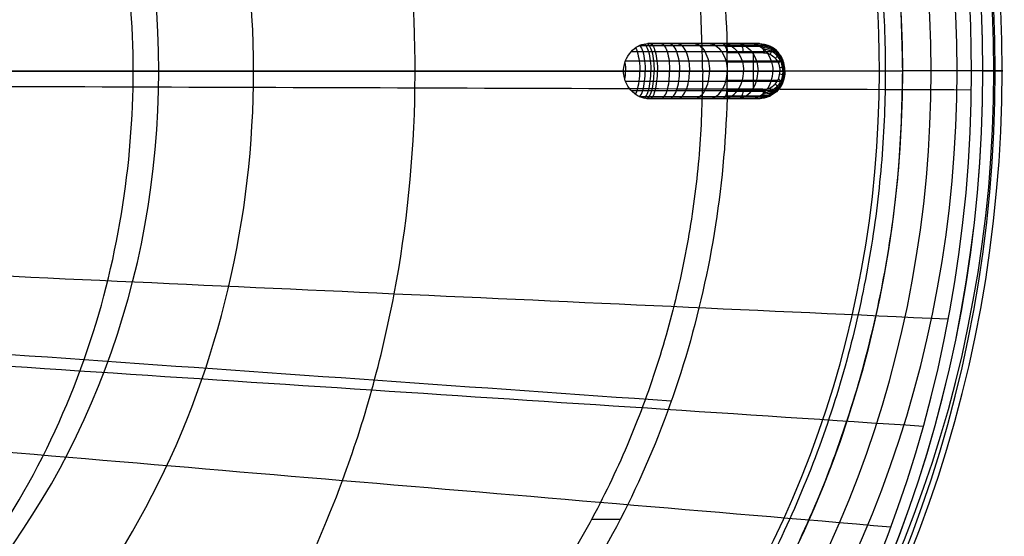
# Model space of a CAD drawing. Header units: millimetres. Extents: x 2083 to 2554, y -1671 to -6.
# Tile 255 of 256: x 2500 to 2554, y -97 to -69. Entities that reach past the tile are written whole.
import ezdxf

# ---------------------------------------------------------------- set-up
doc = ezdxf.new("R2010")
doc.units = ezdxf.units.MM
doc.header["$MEASUREMENT"] = 0
for name, color, linetype, true_color in [('Default', 7, 'Continuous', 0x000000), ('Inner Shade', 7, 'Continuous', 0x000000), ('Shade', 7, 'Continuous', 0x000000)]:
    doc.layers.add(name, color=color, linetype=linetype, true_color=true_color)

# ---------------------------------------------------------------- blocks, each defined once
blk = doc.blocks.new('BREP_1-415')
at = {"layer": 'Default'}
for p, q in [((2536.328, -69.867, 1582.9), (2538.886, -69.867, 1582.9)), ((2537.349, -69.867, 1581.321), (2537.349, -69.867, 1584.475)), ((2540.077, -71.367, 1580.088), (2540.077, -70.365, 1580.088)), ((2538.644, -70.866, 1579.358), (2541.396, -70.866, 1580.76)), ((2472.532, -71.367, 1678.819), (2537.299, -71.367, 1578.672)), ((2540.077, -72.369, 1580.088), (2540.077, -71.367, 1580.088)), ((2538.644, -71.868, 1579.358), (2541.396, -71.868, 1580.76)), ((2536.328, -72.867, 1582.9), (2538.886, -72.867, 1582.9)), ((2537.349, -72.867, 1584.475), (2537.349, -72.867, 1581.321)), ((2531.246, -95.814, 1575.588), (2532.809, -95.814, 1576.385))]:
    blk.add_line(p, q, dxfattribs=at)
at = {"layer": 'Default', "extrusion": (-0.45399, 7.68117e-13, 0.891007)}
blk.add_arc((71.367, 2930.07, 309.063), 41.772, 90, 270, dxfattribs=at)
at = {"layer": 'Default', "extrusion": (-0.45399, 7.457e-13, 0.891007)}
blk.add_arc((71.367, 2930.07, 309.064), 41.772, 270, 90, dxfattribs=at)
at = {"layer": 'Default'}
for points, weights in [([(2537.299, -71.367, 1578.672), (2537.299, -23.984, 1578.672), (2495.081, -23.984, 1557.161)], [1, 0.707106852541, 0.999999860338]), ([(2537.299, -71.367, 1578.672), (2537.299, -118.749, 1578.672), (2495.081, -118.749, 1557.161)], [0.999999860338, 0.707106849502, 1])]:
    blk.add_rational_spline(points, weights, degree=2, dxfattribs=at)
for points, degree in [([(2509.39, -25.185, 1564.452), (2511.493, -26.006, 1565.524), (2515.532, -27.983, 1567.582), (2521.157, -31.963, 1570.448), (2526.166, -36.843, 1573), (2530.461, -42.517, 1575.189), (2533.942, -48.855, 1576.962), (2536.529, -55.71, 1578.281), (2538.164, -62.943, 1579.114), (2538.591, -67.866, 1579.331), (2538.636, -70.365, 1579.355)], 3), ([(2538.352, -69.865, 1579.77), (2537.003, -69.866, 1581.856), (2535.653, -69.866, 1583.943), (2534.304, -69.867, 1586.029)], 3), ([(2538.636, -70.365, 1579.355), (2538.631, -70.117, 1579.353), (2538.513, -69.864, 1579.52), (2538.352, -69.865, 1579.77)], 3), ([(2540.395, -69.866, 1580.811), (2539.714, -69.866, 1580.464), (2539.033, -69.865, 1580.117), (2538.352, -69.865, 1579.77)], 3), ([(2538.413, -69.879, 1579.678), (2539.429, -69.879, 1580.195), (2540.444, -69.879, 1580.713)], 2), ([(2538.548, -70.012, 1579.474), (2539.551, -70.012, 1579.985), (2540.555, -70.012, 1580.497)], 2), ([(2538.646, -71.367, 1579.359), (2538.646, -71.255, 1579.359), (2538.645, -71.033, 1579.359), (2538.642, -70.699, 1579.357), (2538.639, -70.476, 1579.356), (2538.636, -70.365, 1579.355)], 3), ([(2540.622, -70.365, 1580.366), (2539.629, -70.365, 1579.86), (2538.636, -70.365, 1579.355)], 2), ([(2540.622, -70.365, 1580.366), (2540.743, -70.367, 1580.428), (2540.969, -70.418, 1580.543), (2541.271, -70.64, 1580.697), (2541.471, -70.978, 1580.798), (2541.515, -71.23, 1580.821), (2541.517, -71.367, 1580.821)], 3), ([(2533.055, -70.899, 1587.996), (2533.078, -71.057, 1588.043), (2533.088, -71.217, 1588.063), (2533.088, -71.367, 1588.063)], 3), ([(2532.981, -71.367, 1588.118), (2513.252, -71.367, 1618.623), (2493.524, -71.367, 1649.129), (2473.795, -71.367, 1679.635)], 3), ([(2473.795, -71.367, 1679.635), (2493.524, -71.367, 1649.129), (2513.252, -71.367, 1618.623), (2532.981, -71.367, 1588.118)], 3), ([(2526.411, -71.367, 1598.277), (2528.601, -71.367, 1594.891), (2530.791, -71.367, 1591.504), (2532.981, -71.367, 1588.118)], 3), ([(2533.055, -71.835, 1587.996), (2533.078, -71.677, 1588.043), (2533.088, -71.517, 1588.063), (2533.088, -71.367, 1588.063)], 3), ([(2537.299, -71.367, 1578.672), (2537.973, -71.367, 1579.016), (2538.646, -71.367, 1579.359)], 2), ([(2538.637, -72.369, 1579.354), (2538.639, -72.257, 1579.355), (2538.642, -72.035, 1579.357), (2538.646, -71.701, 1579.358), (2538.646, -71.478, 1579.359), (2538.646, -71.367, 1579.359)], 3), ([(2541.517, -71.367, 1580.821), (2540.081, -71.367, 1580.09), (2538.646, -71.367, 1579.359)], 2), ([(2540.622, -72.369, 1580.365), (2540.744, -72.366, 1580.427), (2540.97, -72.315, 1580.543), (2541.272, -72.093, 1580.697), (2541.471, -71.755, 1580.798), (2541.515, -71.503, 1580.821), (2541.517, -71.367, 1580.821)], 3), ([(2538.637, -72.369, 1579.354), (2538.591, -74.868, 1579.331), (2538.164, -79.79, 1579.113), (2536.53, -87.024, 1578.28), (2533.942, -93.878, 1576.962), (2530.462, -100.216, 1575.189), (2526.166, -105.89, 1573), (2521.157, -110.77, 1570.448), (2515.532, -114.75, 1567.582), (2511.493, -116.727, 1565.524), (2509.389, -117.548, 1564.452)], 3), ([(2538.352, -72.867, 1579.77), (2538.515, -72.867, 1579.518), (2538.632, -72.62, 1579.352), (2538.637, -72.369, 1579.354)], 3), ([(2538.629, -72.469, 1579.362), (2539.623, -72.469, 1579.868), (2540.617, -72.469, 1580.375)], 2), ([(2538.637, -72.369, 1579.354), (2539.629, -72.369, 1579.86), (2540.622, -72.369, 1580.365)], 2), ([(2538.352, -72.867, 1579.77), (2537.003, -72.867, 1581.856), (2535.654, -72.867, 1583.943), (2534.304, -72.867, 1586.029)], 3), ([(2540.395, -72.867, 1580.811), (2539.373, -72.867, 1580.29), (2538.352, -72.867, 1579.77)], 2), ([(2538.407, -72.857, 1579.686), (2539.424, -72.857, 1580.204), (2540.44, -72.857, 1580.722)], 2), ([(2538.548, -72.721, 1579.474), (2539.551, -72.721, 1579.985), (2540.555, -72.721, 1580.497)], 2), ([(2471.503, -84.852, 1678.467), (2492.864, -86.356, 1644.911), (2514.226, -87.86, 1611.356), (2535.587, -89.364, 1577.8)], 3)]:
    blk.add_open_spline(points, degree=degree, dxfattribs=at)
for points, knots in [([(2506.221, -71.367, 1629.496), (2506.22, -66.325, 1629.496), (2504.594, -55.435, 1628.667), (2497.318, -42.774, 1624.96), (2489.09, -35.303, 1620.768), (2482.185, -31.319, 1617.25), (2476.219, -29.428, 1614.209), (2471.521, -28.714, 1611.816), (2468.117, -28.546, 1610.081), (2464.713, -28.714, 1608.347), (2460.015, -29.428, 1605.953), (2454.049, -31.319, 1602.913), (2447.144, -35.303, 1599.395), (2438.916, -42.774, 1595.203), (2431.64, -55.435, 1591.495), (2430.014, -66.325, 1590.667), (2430.013, -71.367, 1590.667)], [1.739034, 1.739034, 1.739034, 1.739034, 21.181862, 40.62469, 50.346104, 60.067518, 69.788932, 74.649639, 79.510346, 84.371053, 89.23176, 98.953174, 108.674588, 118.396002, 137.83883, 157.281658, 157.281658, 157.281658, 157.281658]), ([(2532.981, -71.367, 1588.118), (2532.981, -71.113, 1588.118), (2533.048, -70.873, 1588.004), (2533.244, -70.484, 1587.695), (2533.355, -70.346, 1587.52), (2533.727, -69.986, 1586.928), (2534.021, -69.867, 1586.466), (2534.304, -69.867, 1586.029)], [-1, -1, -1, -1, -0.772526, -0.772526, -0.520846, -0.520846, 0, 0, 0, 0]), ([(2533.401, -70.306, 1587.446), (2533.506, -70.306, 1587.405), (2533.713, -70.306, 1587.328), (2534.028, -70.306, 1587.221), (2534.297, -70.306, 1587.137), (2534.521, -70.306, 1587.07), (2534.847, -70.306, 1586.977), (2535.301, -70.306, 1586.843), (2535.873, -70.306, 1586.631), (2536.588, -70.306, 1586.305), (2537.441, -70.306, 1585.781), (2538.372, -70.306, 1585.016), (2539.214, -70.306, 1584.164), (2540.017, -70.306, 1583.209), (2540.714, -70.306, 1582.259), (2541.143, -70.306, 1581.611), (2541.324, -70.306, 1581.326)], [2.003443, 2.003443, 2.003443, 2.003443, 2.382028, 2.735145, 3.088262, 3.285348, 3.482435, 4.11083, 4.591875, 5.07292, 6.126258, 7.179596, 8.302774, 9.425952, 10.687189, 11.663722, 11.663722, 11.663722, 11.663722]), ([(2533.633, -70.097, 1587.078), (2533.665, -70.156, 1587.167), (2533.75, -70.355, 1587.405), (2533.847, -70.808, 1587.68), (2533.869, -71.19, 1587.74), (2533.869, -71.367, 1587.74)], [0.856669, 0.856669, 0.856669, 0.856669, 1.178096, 1.767145, 2.356194, 2.356194, 2.356194, 2.356194]), ([(2533.843, -69.972, 1586.748), (2533.853, -69.972, 1586.744), (2533.97, -69.972, 1586.706), (2534.149, -69.972, 1586.65), (2534.38, -69.972, 1586.582), (2534.706, -69.972, 1586.488), (2535.143, -69.972, 1586.359), (2535.68, -69.972, 1586.16), (2536.345, -69.972, 1585.857), (2537.143, -69.972, 1585.367), (2538.027, -69.972, 1584.641), (2538.837, -69.972, 1583.823), (2539.616, -69.972, 1582.896), (2540.29, -69.972, 1581.977), (2540.705, -69.972, 1581.35), (2540.879, -69.972, 1581.079)], [2.70375, 2.70375, 2.70375, 2.70375, 2.735145, 3.088262, 3.285348, 3.482435, 4.11083, 4.591875, 5.07292, 6.126258, 7.179596, 8.302774, 9.425952, 10.687189, 11.633142, 11.633142, 11.633142, 11.633142]), ([(2533.864, -69.962, 1586.715), (2533.867, -69.966, 1586.723), (2533.926, -70.04, 1586.906), (2534.039, -70.274, 1587.252), (2534.145, -70.808, 1587.579), (2534.165, -71.19, 1587.639), (2534.165, -71.367, 1587.639)], [0.562645, 0.562645, 0.562645, 0.562645, 0.589047, 1.178096, 1.767145, 2.356194, 2.356194, 2.356194, 2.356194]), ([(2534.106, -69.886, 1586.336), (2534.136, -69.903, 1586.436), (2534.221, -69.981, 1586.717), (2534.353, -70.274, 1587.154), (2534.452, -70.808, 1587.482), (2534.471, -71.19, 1587.544), (2534.471, -71.367, 1587.544)], [0.257419, 0.257419, 0.257419, 0.257419, 0.589047, 1.178096, 1.767145, 2.356194, 2.356194, 2.356194, 2.356194]), ([(2534.246, -69.868, 1586.119), (2534.29, -69.876, 1586.269), (2534.389, -69.946, 1586.611), (2534.532, -70.274, 1587.101), (2534.628, -70.808, 1587.431), (2534.646, -71.19, 1587.492), (2534.646, -71.367, 1587.492)], [0.07696, 0.07696, 0.07696, 0.07696, 0.589047, 1.178096, 1.767145, 2.356194, 2.356194, 2.356194, 2.356194]), ([(2534.304, -69.867, 1586.029), (2534.341, -69.867, 1586.018), (2534.58, -69.867, 1585.95), (2534.972, -69.867, 1585.833), (2535.469, -69.867, 1585.649), (2536.081, -69.867, 1585.37), (2536.818, -69.867, 1584.918), (2537.653, -69.867, 1584.234), (2538.427, -69.867, 1583.452), (2539.18, -69.867, 1582.556), (2539.83, -69.867, 1581.67), (2540.231, -69.866, 1581.067), (2540.395, -69.866, 1580.811)], [-1, -1, -1, -1, -0.98588, -0.909549, -0.851116, -0.792682, -0.664732, -0.536782, -0.400349, -0.263915, -0.110712, 0, 0, 0, 0]), ([(2534.416, -69.867, 1585.997), (2534.465, -69.867, 1586.167), (2534.571, -69.931, 1586.534), (2534.719, -70.274, 1587.046), (2534.815, -70.808, 1587.376), (2534.833, -71.19, 1587.438), (2534.833, -71.367, 1587.438)], [-0.000114, -0.000114, -0.000114, -0.000114, 0.589047, 1.178096, 1.767145, 2.356194, 2.356194, 2.356194, 2.356194]), ([(2535.016, -69.867, 1585.812), (2535.073, -69.867, 1585.98), (2535.195, -69.931, 1586.341), (2535.367, -70.274, 1586.847), (2535.477, -70.808, 1587.172), (2535.497, -71.19, 1587.233), (2535.497, -71.367, 1587.233)], [-0.000105, -0.000105, -0.000105, -0.000105, 0.589047, 1.178096, 1.767145, 2.356194, 2.356194, 2.356194, 2.356194]), ([(2535.467, -69.867, 1585.644), (2535.534, -69.867, 1585.807), (2535.68, -69.931, 1586.16), (2535.884, -70.274, 1586.653), (2536.015, -70.808, 1586.971), (2536.04, -71.19, 1587.03), (2536.04, -71.367, 1587.03)], [-0.000098, -0.000098, -0.000098, -0.000098, 0.589047, 1.178096, 1.767145, 2.356194, 2.356194, 2.356194, 2.356194]), ([(2535.904, -69.867, 1585.444), (2535.984, -69.867, 1585.602), (2536.156, -69.931, 1585.943), (2536.395, -70.274, 1586.419), (2536.55, -70.808, 1586.726), (2536.579, -71.19, 1586.784), (2536.579, -71.367, 1586.784)], [-0.000091, -0.000091, -0.000091, -0.000091, 0.589047, 1.178096, 1.767145, 2.356194, 2.356194, 2.356194, 2.356194]), ([(2536.804, -69.867, 1584.898), (2536.907, -69.867, 1585.042), (2537.128, -69.931, 1585.354), (2537.438, -70.274, 1585.789), (2537.637, -70.808, 1586.069), (2537.674, -71.19, 1586.121), (2537.674, -71.367, 1586.121)], [-0.000076, -0.000076, -0.000076, -0.000076, 0.589047, 1.178096, 1.767145, 2.356194, 2.356194, 2.356194, 2.356194]), ([(2537.623, -69.867, 1584.236), (2537.741, -69.867, 1584.367), (2537.998, -69.931, 1584.65), (2538.357, -70.274, 1585.045), (2538.587, -70.808, 1585.3), (2538.63, -71.19, 1585.347), (2538.63, -71.367, 1585.347)], [-0.000061, -0.000061, -0.000061, -0.000061, 0.589047, 1.178096, 1.767145, 2.356194, 2.356194, 2.356194, 2.356194]), ([(2538.416, -69.867, 1583.442), (2538.546, -69.867, 1583.561), (2538.829, -69.931, 1583.818), (2539.223, -70.274, 1584.178), (2539.477, -70.808, 1584.409), (2539.524, -71.19, 1584.452), (2539.524, -71.367, 1584.452)], [-0.000045, -0.000045, -0.000045, -0.000045, 0.589047, 1.178096, 1.767145, 2.356194, 2.356194, 2.356194, 2.356194]), ([(2539.141, -69.867, 1582.584), (2539.28, -69.867, 1582.694), (2539.58, -69.931, 1582.93), (2539.999, -70.274, 1583.261), (2540.268, -70.808, 1583.474), (2540.319, -71.19, 1583.513), (2540.319, -71.367, 1583.513)], [-0.000029, -0.000029, -0.000029, -0.000029, 0.589047, 1.178096, 1.767145, 2.356194, 2.356194, 2.356194, 2.356194]), ([(2539.275, -69.866, 1580.24), (2539.291, -69.866, 1580.208), (2539.346, -69.88, 1580.1), (2539.464, -70.013, 1579.869), (2539.499, -70.244, 1579.801), (2539.5, -70.365, 1579.797)], [0.1426443, 0.1426443, 0.1426443, 0.1426443, 0.25, 0.5, 0.8605665, 0.8605665, 0.8605665, 0.8605665]), ([(2539.89, -69.867, 1581.569), (2540.035, -69.867, 1581.67), (2540.349, -69.931, 1581.888), (2540.788, -70.274, 1582.191), (2541.07, -70.808, 1582.387), (2541.123, -71.19, 1582.424), (2541.123, -71.367, 1582.424)], [-0.000011, -0.000011, -0.000011, -0.000011, 0.589047, 1.178096, 1.767145, 2.356194, 2.356194, 2.356194, 2.356194]), ([(2540.395, -69.866, 1580.811), (2540.566, -69.866, 1580.906), (2540.738, -69.905, 1581), (2541.057, -70.055, 1581.175), (2541.203, -70.166, 1581.256), (2541.447, -70.443, 1581.39), (2541.545, -70.61, 1581.443), (2541.677, -70.973, 1581.516), (2541.712, -71.17, 1581.535), (2541.712, -71.367, 1581.535)], [0, 0, 0, 0, 0.25, 0.25, 0.5, 0.5, 0.75, 0.75, 1, 1, 1, 1]), ([(2540.395, -69.866, 1580.811), (2540.45, -69.866, 1580.703), (2540.513, -69.919, 1580.579), (2540.599, -70.109, 1580.41), (2540.62, -70.244, 1580.37), (2540.622, -70.365, 1580.366)], [0, 0, 0, 0, 0.5, 0.5, 1, 1, 1, 1]), ([(2541.783, -71.367, 1581.351), (2541.783, -71.282, 1581.351), (2541.765, -71.056, 1581.341), (2541.659, -70.691, 1581.284), (2541.408, -70.292, 1581.149), (2541.002, -69.978, 1580.93), (2540.656, -69.9, 1580.743), (2540.478, -69.902, 1580.647)], [0, 0, 0, 0, 0.172029, 0.458479, 0.770005, 1.158989, 1.573762, 1.573762, 1.573762, 1.573762]), ([(2541.789, -71.367, 1581.244), (2541.789, -71.284, 1581.244), (2541.772, -71.065, 1581.235), (2541.669, -70.711, 1581.18), (2541.423, -70.324, 1581.049), (2541.028, -70.02, 1580.838), (2540.692, -69.946, 1580.659), (2540.519, -69.948, 1580.567)], [0, 0, 0, 0, 0.172029, 0.458479, 0.770005, 1.158989, 1.573707, 1.573707, 1.573707, 1.573707]), ([(2541.772, -71.367, 1581.135), (2541.772, -71.288, 1581.135), (2541.756, -71.078, 1581.127), (2541.657, -70.741, 1581.074), (2541.421, -70.371, 1580.951), (2541.043, -70.082, 1580.752), (2540.721, -70.011, 1580.583), (2540.555, -70.013, 1580.496)], [0, 0, 0, 0, 0.172029, 0.458479, 0.770005, 1.158989, 1.573652, 1.573652, 1.573652, 1.573652]), ([(2541.732, -71.367, 1581.033), (2541.732, -71.293, 1581.033), (2541.716, -71.096, 1581.025), (2541.623, -70.779, 1580.977), (2541.401, -70.431, 1580.862), (2541.045, -70.158, 1580.677), (2540.741, -70.091, 1580.519), (2540.585, -70.093, 1580.438)], [0, 0, 0, 0, 0.172029, 0.458479, 0.770005, 1.158989, 1.573597, 1.573597, 1.573597, 1.573597]), ([(2541.672, -71.367, 1580.944), (2541.672, -71.298, 1580.944), (2541.657, -71.116, 1580.937), (2541.571, -70.821, 1580.892), (2541.365, -70.498, 1580.787), (2541.034, -70.245, 1580.617), (2540.751, -70.181, 1580.471), (2540.606, -70.183, 1580.397)], [0, 0, 0, 0, 0.172029, 0.458479, 0.770005, 1.158989, 1.573542, 1.573542, 1.573542, 1.573542]), ([(2540.923, -69.993, 1581.102), (2540.951, -69.991, 1581.049), (2540.991, -70.003, 1580.959), (2541.027, -70.058, 1580.836), (2541.042, -70.118, 1580.749), (2541.044, -70.193, 1580.673), (2541.03, -70.307, 1580.592), (2541.002, -70.396, 1580.559), (2540.981, -70.452, 1580.548)], [-0.000012, -0.000012, -0.000012, -0.000012, 0.249937, 0.374948, 0.499958, 0.624969, 0.749979, 1.001193, 1.001193, 1.001193, 1.001193]), ([(2541.34, -70.323, 1581.331), (2541.371, -70.32, 1581.278), (2541.409, -70.327, 1581.186), (2541.431, -70.368, 1581.051), (2541.429, -70.414, 1580.952), (2541.408, -70.472, 1580.861), (2541.359, -70.559, 1580.76), (2541.303, -70.628, 1580.713), (2541.264, -70.671, 1580.693)], [0.000012, 0.000012, 0.000012, 0.000012, 0.249937, 0.374948, 0.499958, 0.624969, 0.749979, 1.000068, 1.000068, 1.000068, 1.000068]), ([(2533.085, -70.815, 1587.947), (2533.311, -70.815, 1587.839), (2533.661, -70.815, 1587.698), (2534.131, -70.815, 1587.539), (2534.394, -70.815, 1587.456), (2534.614, -70.815, 1587.391), (2534.939, -70.815, 1587.298), (2535.404, -70.815, 1587.161), (2536.001, -70.815, 1586.94), (2536.748, -70.815, 1586.599), (2537.637, -70.815, 1586.053), (2538.599, -70.815, 1585.262), (2539.462, -70.815, 1584.389), (2540.28, -70.815, 1583.415), (2540.992, -70.815, 1582.443), (2541.431, -70.815, 1581.781), (2541.618, -70.815, 1581.486)], [1.422704, 1.422704, 1.422704, 1.422704, 2.382028, 2.735145, 3.088262, 3.285348, 3.482435, 4.11083, 4.591875, 5.07292, 6.126258, 7.179596, 8.302774, 9.425952, 10.687189, 11.685562, 11.685562, 11.685562, 11.685562]), ([(2541.576, -70.703, 1581.46), (2541.608, -70.701, 1581.408), (2541.646, -70.705, 1581.314), (2541.66, -70.73, 1581.173), (2541.649, -70.759, 1581.067), (2541.615, -70.796, 1580.968), (2541.545, -70.852, 1580.855), (2541.473, -70.897, 1580.799), (2541.424, -70.925, 1580.774)], [0.000031, 0.000031, 0.000031, 0.000031, 0.249937, 0.374948, 0.499958, 0.624969, 0.749979, 1.001266, 1.001266, 1.001266, 1.001266]), ([(2430.013, -71.367, 1590.667), (2430.014, -76.408, 1590.667), (2431.64, -87.299, 1591.495), (2438.916, -99.96, 1595.203), (2447.144, -107.43, 1599.395), (2454.049, -111.415, 1602.913), (2460.015, -113.305, 1605.953), (2464.713, -114.02, 1608.347), (2468.117, -114.187, 1610.081), (2471.521, -114.02, 1611.816), (2476.219, -113.305, 1614.209), (2482.185, -111.415, 1617.25), (2489.09, -107.43, 1620.768), (2497.318, -99.96, 1624.96), (2504.594, -87.299, 1628.667), (2506.22, -76.408, 1629.496), (2506.221, -71.367, 1629.496)], [1.739034, 1.739034, 1.739034, 1.739034, 21.181862, 40.62469, 50.346104, 60.067518, 69.788932, 74.649639, 79.510346, 84.371053, 89.23176, 98.953174, 108.674588, 118.396002, 137.83883, 157.281658, 157.281658, 157.281658, 157.281658]), ([(2534.304, -72.867, 1586.029), (2534.021, -72.867, 1586.467), (2533.722, -72.75, 1586.926), (2533.354, -72.389, 1587.52), (2533.243, -72.25, 1587.695), (2533.048, -71.861, 1588.004), (2532.981, -71.621, 1588.118), (2532.981, -71.367, 1588.118)], [-0.9999939, -0.9999939, -0.9999939, -0.9999939, -0.4793668, -0.4793668, -0.2275983, -0.2275983, 0, 0, 0, 0]), ([(2532.981, -71.367, 1588.118), (2533.016, -71.367, 1588.1), (2533.276, -71.367, 1587.966), (2533.681, -71.367, 1587.803), (2534.163, -71.367, 1587.639), (2534.425, -71.367, 1587.557), (2534.643, -71.367, 1587.492), (2534.968, -71.367, 1587.399), (2535.437, -71.367, 1587.261), (2536.041, -71.367, 1587.037), (2536.798, -71.367, 1586.692), (2537.699, -71.367, 1586.138), (2538.67, -71.367, 1585.34), (2539.541, -71.367, 1584.46), (2540.363, -71.367, 1583.479), (2541.081, -71.367, 1582.501), (2541.522, -71.367, 1581.834), (2541.712, -71.367, 1581.535)], [-1, -1, -1, -1, -0.984528, -0.887186, -0.853543, -0.8199, -0.801122, -0.782345, -0.722475, -0.676644, -0.630812, -0.530456, -0.4301, -0.323089, -0.216079, -0.095915, 0, 0, 0, 0]), ([(2533.632, -72.64, 1587.074), (2533.664, -72.58, 1587.164), (2533.749, -72.38, 1587.404), (2533.847, -71.925, 1587.68), (2533.869, -71.544, 1587.74), (2533.869, -71.367, 1587.74)], [0.851177, 0.851177, 0.851177, 0.851177, 1.178096, 1.767145, 2.356194, 2.356194, 2.356194, 2.356194]), ([(2533.863, -72.773, 1586.71), (2533.866, -72.769, 1586.72), (2533.926, -72.694, 1586.905), (2534.039, -72.459, 1587.252), (2534.145, -71.925, 1587.579), (2534.165, -71.544, 1587.639), (2534.165, -71.367, 1587.639)], [0.55783, 0.55783, 0.55783, 0.55783, 0.589047, 1.178096, 1.767145, 2.356194, 2.356194, 2.356194, 2.356194]), ([(2534.106, -72.848, 1586.335), (2534.136, -72.831, 1586.435), (2534.221, -72.753, 1586.717), (2534.353, -72.459, 1587.154), (2534.452, -71.925, 1587.482), (2534.471, -71.544, 1587.544), (2534.471, -71.367, 1587.544)], [0.25603, 0.25603, 0.25603, 0.25603, 0.589047, 1.178096, 1.767145, 2.356194, 2.356194, 2.356194, 2.356194]), ([(2534.246, -72.865, 1586.119), (2534.29, -72.858, 1586.269), (2534.389, -72.788, 1586.611), (2534.532, -72.459, 1587.101), (2534.628, -71.925, 1587.431), (2534.646, -71.544, 1587.492), (2534.646, -71.367, 1587.492)], [0.076968, 0.076968, 0.076968, 0.076968, 0.589047, 1.178096, 1.767145, 2.356194, 2.356194, 2.356194, 2.356194]), ([(2534.416, -72.867, 1585.997), (2534.465, -72.867, 1586.167), (2534.571, -72.803, 1586.534), (2534.719, -72.459, 1587.046), (2534.815, -71.925, 1587.376), (2534.833, -71.544, 1587.438), (2534.833, -71.367, 1587.438)], [-0.000039, -0.000039, -0.000039, -0.000039, 0.589047, 1.178096, 1.767145, 2.356194, 2.356194, 2.356194, 2.356194]), ([(2535.016, -72.867, 1585.812), (2535.073, -72.867, 1585.98), (2535.195, -72.803, 1586.341), (2535.367, -72.459, 1586.847), (2535.477, -71.925, 1587.172), (2535.497, -71.544, 1587.233), (2535.497, -71.367, 1587.233)], [-0.000039, -0.000039, -0.000039, -0.000039, 0.589047, 1.178096, 1.767145, 2.356194, 2.356194, 2.356194, 2.356194]), ([(2535.467, -72.867, 1585.644), (2535.534, -72.867, 1585.807), (2535.68, -72.803, 1586.16), (2535.884, -72.459, 1586.653), (2536.015, -71.925, 1586.971), (2536.04, -71.544, 1587.03), (2536.04, -71.367, 1587.03)], [-0.000039, -0.000039, -0.000039, -0.000039, 0.589047, 1.178096, 1.767145, 2.356194, 2.356194, 2.356194, 2.356194]), ([(2535.904, -72.867, 1585.444), (2535.984, -72.867, 1585.602), (2536.156, -72.803, 1585.943), (2536.395, -72.459, 1586.419), (2536.55, -71.925, 1586.726), (2536.579, -71.544, 1586.784), (2536.579, -71.367, 1586.784)], [-0.000039, -0.000039, -0.000039, -0.000039, 0.589047, 1.178096, 1.767145, 2.356194, 2.356194, 2.356194, 2.356194]), ([(2536.804, -72.867, 1584.898), (2536.907, -72.867, 1585.042), (2537.128, -72.803, 1585.354), (2537.438, -72.459, 1585.789), (2537.637, -71.925, 1586.069), (2537.674, -71.544, 1586.121), (2537.674, -71.367, 1586.121)], [-0.000039, -0.000039, -0.000039, -0.000039, 0.589047, 1.178096, 1.767145, 2.356194, 2.356194, 2.356194, 2.356194]), ([(2537.623, -72.867, 1584.236), (2537.741, -72.867, 1584.367), (2537.998, -72.803, 1584.65), (2538.357, -72.459, 1585.045), (2538.587, -71.925, 1585.3), (2538.63, -71.544, 1585.347), (2538.63, -71.367, 1585.347)], [-0.000039, -0.000039, -0.000039, -0.000039, 0.589047, 1.178096, 1.767145, 2.356194, 2.356194, 2.356194, 2.356194]), ([(2538.416, -72.867, 1583.442), (2538.546, -72.867, 1583.561), (2538.829, -72.803, 1583.818), (2539.223, -72.459, 1584.178), (2539.477, -71.925, 1584.409), (2539.524, -71.544, 1584.452), (2539.524, -71.367, 1584.452)], [-0.000039, -0.000039, -0.000039, -0.000039, 0.589047, 1.178096, 1.767145, 2.356194, 2.356194, 2.356194, 2.356194]), ([(2539.141, -72.867, 1582.584), (2539.28, -72.867, 1582.694), (2539.58, -72.803, 1582.93), (2539.999, -72.459, 1583.261), (2540.268, -71.925, 1583.474), (2540.319, -71.544, 1583.513), (2540.319, -71.367, 1583.513)], [-0.000039, -0.000039, -0.000039, -0.000039, 0.589047, 1.178096, 1.767145, 2.356194, 2.356194, 2.356194, 2.356194]), ([(2539.89, -72.867, 1581.569), (2540.035, -72.867, 1581.67), (2540.349, -72.803, 1581.888), (2540.788, -72.459, 1582.191), (2541.07, -71.925, 1582.387), (2541.123, -71.544, 1582.424), (2541.123, -71.367, 1582.424)], [-0.000039, -0.000039, -0.000039, -0.000039, 0.589047, 1.178096, 1.767145, 2.356194, 2.356194, 2.356194, 2.356194]), ([(2541.712, -71.367, 1581.535), (2541.712, -71.564, 1581.535), (2541.677, -71.76, 1581.516), (2541.545, -72.124, 1581.443), (2541.447, -72.29, 1581.39), (2541.203, -72.568, 1581.256), (2541.056, -72.679, 1581.175), (2540.738, -72.828, 1581), (2540.566, -72.867, 1580.906), (2540.395, -72.867, 1580.811)], [0, 0, 0, 0, 0.25, 0.25, 0.5, 0.5, 0.75, 0.75, 1, 1, 1, 1]), ([(2541.783, -71.367, 1581.351), (2541.783, -71.452, 1581.351), (2541.765, -71.678, 1581.341), (2541.659, -72.042, 1581.284), (2541.408, -72.442, 1581.149), (2541.002, -72.756, 1580.93), (2540.656, -72.834, 1580.743), (2540.478, -72.832, 1580.647)], [0, 0, 0, 0, 0.172029, 0.458479, 0.770005, 1.158989, 1.573783, 1.573783, 1.573783, 1.573783]), ([(2541.789, -71.367, 1581.244), (2541.789, -71.449, 1581.244), (2541.772, -71.669, 1581.235), (2541.669, -72.022, 1581.18), (2541.423, -72.41, 1581.049), (2541.028, -72.713, 1580.838), (2540.692, -72.788, 1580.659), (2540.519, -72.785, 1580.567)], [0, 0, 0, 0, 0.172029, 0.458479, 0.770005, 1.158989, 1.573725, 1.573725, 1.573725, 1.573725]), ([(2541.772, -71.367, 1581.135), (2541.772, -71.445, 1581.135), (2541.756, -71.655, 1581.127), (2541.657, -71.993, 1581.074), (2541.421, -72.363, 1580.951), (2541.043, -72.652, 1580.752), (2540.721, -72.723, 1580.583), (2540.555, -72.72, 1580.496)], [0, 0, 0, 0, 0.172029, 0.458479, 0.770005, 1.158989, 1.573666, 1.573666, 1.573666, 1.573666]), ([(2541.732, -71.367, 1581.033), (2541.732, -71.441, 1581.033), (2541.716, -71.638, 1581.025), (2541.623, -71.955, 1580.977), (2541.401, -72.303, 1580.862), (2541.045, -72.575, 1580.677), (2540.741, -72.642, 1580.519), (2540.585, -72.64, 1580.438)], [0, 0, 0, 0, 0.172029, 0.458479, 0.770005, 1.158989, 1.573608, 1.573608, 1.573608, 1.573608]), ([(2541.672, -71.367, 1580.944), (2541.672, -71.435, 1580.944), (2541.657, -71.618, 1580.937), (2541.571, -71.912, 1580.892), (2541.365, -72.235, 1580.787), (2541.034, -72.489, 1580.617), (2540.751, -72.552, 1580.471), (2540.606, -72.551, 1580.397)], [0, 0, 0, 0, 0.172029, 0.458479, 0.770005, 1.158989, 1.573549, 1.573549, 1.573549, 1.573549]), ([(2541.692, -71.11, 1581.524), (2541.725, -71.109, 1581.472), (2541.764, -71.11, 1581.378), (2541.774, -71.12, 1581.234), (2541.758, -71.131, 1581.124), (2541.718, -71.146, 1581.022), (2541.638, -71.168, 1580.903), (2541.557, -71.185, 1580.842), (2541.503, -71.196, 1580.814)], [0.000049, 0.000049, 0.000049, 0.000049, 0.249937, 0.374948, 0.499958, 0.624969, 0.749979, 1.001602, 1.001602, 1.001602, 1.001602]), ([(2541.712, -71.367, 1581.535), (2541.745, -71.367, 1581.483), (2541.784, -71.367, 1581.388), (2541.793, -71.367, 1581.244), (2541.776, -71.367, 1581.134), (2541.735, -71.367, 1581.031), (2541.653, -71.367, 1580.911), (2541.572, -71.367, 1580.849), (2541.517, -71.367, 1580.821)], [-1, -1, -1, -1, -0.750108, -0.62509, -0.500072, -0.375054, -0.250036, 0, 0, 0, 0]), ([(2533.085, -71.919, 1587.948), (2533.31, -71.919, 1587.839), (2533.661, -71.919, 1587.698), (2534.131, -71.919, 1587.539), (2534.394, -71.919, 1587.456), (2534.614, -71.919, 1587.391), (2534.939, -71.919, 1587.298), (2535.404, -71.919, 1587.161), (2536.001, -71.919, 1586.94), (2536.748, -71.919, 1586.599), (2537.637, -71.919, 1586.053), (2538.599, -71.919, 1585.262), (2539.462, -71.919, 1584.389), (2540.28, -71.919, 1583.415), (2540.992, -71.919, 1582.443), (2541.431, -71.919, 1581.781), (2541.618, -71.919, 1581.486)], [1.422143, 1.422143, 1.422143, 1.422143, 2.382028, 2.735145, 3.088262, 3.285348, 3.482435, 4.11083, 4.591875, 5.07292, 6.126258, 7.179596, 8.302774, 9.425952, 10.68719, 11.685551, 11.685551, 11.685551, 11.685551]), ([(2541.576, -72.031, 1581.46), (2541.608, -72.033, 1581.408), (2541.646, -72.029, 1581.314), (2541.66, -72.003, 1581.173), (2541.649, -71.974, 1581.067), (2541.615, -71.937, 1580.968), (2541.545, -71.881, 1580.855), (2541.473, -71.836, 1580.799), (2541.424, -71.809, 1580.774)], [0.000006, 0.000006, 0.000006, 0.000006, 0.249937, 0.374948, 0.499958, 0.624969, 0.749979, 1.001229, 1.001229, 1.001229, 1.001229]), ([(2541.692, -71.624, 1581.524), (2541.725, -71.625, 1581.472), (2541.764, -71.623, 1581.378), (2541.774, -71.613, 1581.234), (2541.758, -71.602, 1581.124), (2541.718, -71.588, 1581.022), (2541.638, -71.566, 1580.903), (2541.557, -71.548, 1580.842), (2541.503, -71.538, 1580.814)], [0.000039, 0.000039, 0.000039, 0.000039, 0.249937, 0.374948, 0.499958, 0.624969, 0.749979, 1.001554, 1.001554, 1.001554, 1.001554]), ([(2533.399, -72.427, 1587.447), (2533.505, -72.427, 1587.406), (2533.712, -72.427, 1587.328), (2534.028, -72.427, 1587.221), (2534.297, -72.427, 1587.137), (2534.521, -72.427, 1587.07), (2534.847, -72.427, 1586.977), (2535.301, -72.427, 1586.843), (2535.873, -72.427, 1586.631), (2536.588, -72.427, 1586.305), (2537.441, -72.427, 1585.781), (2538.372, -72.427, 1585.016), (2539.214, -72.427, 1584.164), (2540.017, -72.427, 1583.209), (2540.714, -72.427, 1582.259), (2541.143, -72.427, 1581.611), (2541.324, -72.427, 1581.326)], [2.000937, 2.000937, 2.000937, 2.000937, 2.382028, 2.735145, 3.088262, 3.285348, 3.482435, 4.11083, 4.591875, 5.07292, 6.126258, 7.179596, 8.302774, 9.425952, 10.68719, 11.663691, 11.663691, 11.663691, 11.663691]), ([(2539.499, -72.369, 1579.793), (2539.499, -72.401, 1579.793), (2539.493, -72.523, 1579.804), (2539.442, -72.745, 1579.904), (2539.342, -72.854, 1580.101), (2539.287, -72.868, 1580.209), (2539.272, -72.868, 1580.239)], [0.1548279, 0.1548279, 0.1548279, 0.1548279, 0.25, 0.5, 0.75, 0.8440644, 0.8440644, 0.8440644, 0.8440644]), ([(2540.622, -72.369, 1580.365), (2540.622, -72.486, 1580.366), (2540.599, -72.625, 1580.41), (2540.511, -72.816, 1580.582), (2540.45, -72.867, 1580.703), (2540.395, -72.867, 1580.811)], [-1, -1, -1, -1, -0.5, -0.5, 0, 0, 0, 0]), ([(2540.923, -72.741, 1581.102), (2540.951, -72.743, 1581.049), (2540.991, -72.731, 1580.959), (2541.027, -72.676, 1580.836), (2541.042, -72.615, 1580.749), (2541.044, -72.54, 1580.673), (2541.03, -72.427, 1580.592), (2541.002, -72.337, 1580.559), (2540.981, -72.282, 1580.548)], [-0.000077, -0.000077, -0.000077, -0.000077, 0.249937, 0.374948, 0.499958, 0.624969, 0.749979, 1.001198, 1.001198, 1.001198, 1.001198]), ([(2541.34, -72.411, 1581.331), (2541.371, -72.414, 1581.278), (2541.409, -72.406, 1581.186), (2541.431, -72.365, 1581.051), (2541.429, -72.32, 1580.952), (2541.408, -72.262, 1580.861), (2541.359, -72.174, 1580.76), (2541.303, -72.105, 1580.713), (2541.264, -72.063, 1580.693)], [-0.000031, -0.000031, -0.000031, -0.000031, 0.249937, 0.374948, 0.499958, 0.624969, 0.749979, 1.000067, 1.000067, 1.000067, 1.000067]), ([(2533.837, -72.761, 1586.749), (2533.849, -72.761, 1586.746), (2533.968, -72.761, 1586.707), (2534.149, -72.761, 1586.65), (2534.38, -72.761, 1586.582), (2534.706, -72.761, 1586.488), (2535.143, -72.761, 1586.359), (2535.68, -72.761, 1586.16), (2536.345, -72.761, 1585.857), (2537.143, -72.761, 1585.367), (2538.027, -72.761, 1584.641), (2538.837, -72.761, 1583.823), (2539.616, -72.761, 1582.896), (2540.29, -72.761, 1581.977), (2540.705, -72.761, 1581.35), (2540.879, -72.761, 1581.079)], [2.697685, 2.697685, 2.697685, 2.697685, 2.735145, 3.088262, 3.285348, 3.482435, 4.11083, 4.591875, 5.07292, 6.126258, 7.179596, 8.302774, 9.425952, 10.68719, 11.633091, 11.633091, 11.633091, 11.633091]), ([(2534.304, -72.867, 1586.029), (2534.341, -72.867, 1586.018), (2534.58, -72.867, 1585.95), (2534.972, -72.867, 1585.834), (2535.469, -72.867, 1585.649), (2536.081, -72.867, 1585.37), (2536.818, -72.867, 1584.918), (2537.653, -72.867, 1584.234), (2538.427, -72.867, 1583.452), (2539.18, -72.867, 1582.556), (2539.83, -72.867, 1581.67), (2540.231, -72.867, 1581.067), (2540.395, -72.867, 1580.811)], [0, 0, 0, 0, 0.014102, 0.090436, 0.148871, 0.207305, 0.335258, 0.463212, 0.599649, 0.736086, 0.889293, 1, 1, 1, 1])]:
    blk.add_open_spline(points, degree=3, knots=knots, dxfattribs=at)
blk = doc.blocks.new('BREP_1-413')
at = {"layer": 'Default'}
for p, q in [((2475.064, -71.359, 1680.35), (2546.945, -71.359, 1573.782)), ((2547.262, -71.359, 1573.697), (2548.217, -71.359, 1574.184))]:
    blk.add_line(p, q, dxfattribs=at)
at = {"layer": 'Default', "extrusion": (-0.45399, -3.50071e-13, 0.891007)}
blk.add_arc((71.359, 2930.07, 255.742), 65.075, 90, 180, dxfattribs=at)
at = {"layer": 'Default', "extrusion": (-0.45399, -4.54747e-13, 0.891007)}
for centre, radius, start, end in [((71.359, 2930.07, 255.742), 65.075, 0.01715, 179.99999), ((71.359, 2930.07, 255.742), 65.075, 0.01715, 179.99999), ((71.359, 2930.07, 253.922), 64.908, 0.02153, 179.99999), ((71.359, 2930.07, 252.061), 64.372, 0.02277, 179.99999), ((71.359, 2930.07, 248.671), 62.146, 0.01837, 179.99999), ((71.359, 2930.07, 246.444), 58.755, 0.00907, 179.99999), ((71.359, 2930.07, 245.909), 56.894, 0.0042, 180), ((71.359, 2930.07, 245.742), 55.075, 0, 180)]:
    blk.add_arc(centre, radius, start, end, dxfattribs=at)
at = {"layer": 'Default', "extrusion": (-0.453991, 2.53862e-07, 0.891006)}
blk.add_arc((71.357, 2930.07, 256.964), 65, 89.99993, 157.49993, dxfattribs=at)
at = {"layer": 'Default', "extrusion": (-0.453991, 1.06539e-06, 0.891006)}
blk.add_arc((71.353, 2930.07, 245.96), 53.757, 89.9999, 157.5001, dxfattribs=at)
at = {"layer": 'Default', "extrusion": (-0.45399, -7.51275e-13, 0.891007)}
blk.add_arc((71.359, 2930.07, 306.586), 46.313, 359.9999, 180.0002, dxfattribs=at)
at = {"layer": 'Default', "extrusion": (-0.45399, 4.58581e-07, 0.891007)}
blk.add_arc((71.357, 2930.07, 256.966), 65, 0.01573, 90.00011, dxfattribs=at)
at = {"layer": 'Default', "extrusion": (-0.45399, -5.58724e-13, 0.891007)}
blk.add_arc((71.359, 2930.07, 255.742), 65.075, 0.01715, 90, dxfattribs=at)
at = {"layer": 'Default', "extrusion": (-0.45399, 7.50219e-07, 0.891007)}
blk.add_arc((71.355, 2930.07, 245.961), 53.757, 359.9999, 89.9999, dxfattribs=at)
at = {"layer": 'Default'}
for points, knots in [([(2469.595, -129.742, 1607.201), (2474.706, -129.74, 1609.805), (2485.244, -128.011, 1615.174), (2499.809, -119.995, 1622.595), (2509.238, -109.872, 1627.4), (2514.724, -100.746, 1630.195), (2517.457, -94.509, 1631.588), (2519.299, -88.826, 1632.526), (2520.951, -81.8, 1633.368), (2521.943, -72.367, 1633.873), (2521.073, -60.511, 1633.43), (2516.975, -44.96, 1631.342), (2508.64, -31.438, 1627.095), (2499.327, -23.214, 1622.35), (2493.735, -19.557, 1619.501), (2489.465, -17.321, 1617.325), (2484.973, -15.497, 1615.036), (2478.445, -13.606, 1611.71), (2473.178, -12.976, 1609.026), (2469.587, -12.976, 1607.196)], [2.050837, 2.050837, 2.050837, 2.050837, 21.139449, 40.237804, 59.336158, 68.885335, 78.434513, 84.885728, 91.336944, 104.239375, 117.141807, 130.044238, 155.849101, 168.751532, 175.202748, 181.653963, 188.360503, 195.067043, 208.479923, 208.479923, 208.479923, 208.479923]), ([(2552.589, -71.359, 1587.635), (2552.862, -71.359, 1587.098), (2553.315, -71.359, 1585.978), (2553.83, -71.359, 1583.416), (2553.472, -71.359, 1579.913), (2551.703, -71.359, 1576.869), (2549.78, -71.359, 1575.098), (2548.755, -71.359, 1574.458), (2548.217, -71.359, 1574.184)], [0.177567, 0.177567, 0.177567, 0.177567, 2.137731, 4.097895, 8.018223, 11.938552, 13.898716, 15.85888, 15.85888, 15.85888, 15.85888])]:
    blk.add_open_spline(points, degree=3, knots=knots, dxfattribs=at)
for points, weights, degree in [([(2548.217, -71.359, 1574.184), (2548.217, -16.287, 1574.184), (2499.147, -16.287, 1549.181)], [1, 0.707106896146, 0.999999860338], 2), ([(2499.147, -126.432, 1549.181), (2548.217, -126.432, 1574.184), (2548.217, -71.359, 1574.184)], [0.999999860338, 0.70710689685, 1], 2), ([(2546.945, -71.358, 1573.782), (2547.018, -71.358, 1573.674), (2547.143, -71.358, 1573.641), (2547.259, -71.358, 1573.696)], [0.0834684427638, 0.0707732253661, 0.0717464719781, 0.0863881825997], 3)]:
    blk.add_rational_spline(points, weights, degree=degree, dxfattribs=at)
blk.add_rational_spline([(2499.177, -17.363, 1549.197), (2547.255, -17.394, 1573.694), (2547.262, -71.352, 1573.697), (2547.268, -125.31, 1573.7), (2499.19, -125.355, 1549.204)], [0.999999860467, 0.707378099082, 1, 0.707378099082, 0.999999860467], degree=2, knots=[0, 0, 0, 84.781796, 84.781796, 169.563592, 169.563592, 169.563592], dxfattribs=at)
for points in [[(2551.967, -71.341, 1588.691), (2552.199, -71.341, 1588.348), (2552.405, -71.341, 1587.997), (2552.589, -71.341, 1587.635)], [(2491.24, -72.174, 1678.711), (2511.48, -72.243, 1648.703), (2531.72, -72.313, 1618.695), (2551.96, -72.382, 1588.687)], [(2490.235, -82.136, 1678.199), (2510.389, -83.054, 1648.147), (2530.544, -83.972, 1618.096), (2550.698, -84.891, 1588.044)], [(2489.148, -86.792, 1677.645), (2509.21, -88.107, 1647.546), (2529.272, -89.422, 1617.447), (2549.333, -90.737, 1587.349)], [(2487.735, -91.169, 1676.924), (2507.676, -92.857, 1646.764), (2527.617, -94.545, 1616.604), (2547.558, -96.233, 1586.444)]]:
    blk.add_open_spline(points, degree=3, dxfattribs=at)

msp = doc.modelspace()

# ---------------------------------------------------------------- block references
at = {"layer": 'Inner Shade'}
msp.add_blockref('BREP_1-415', (0, 0), dxfattribs=at)
at = {"layer": 'Shade'}
msp.add_blockref('BREP_1-413', (0, 0), dxfattribs=at)

doc.saveas('drawing.dxf')
